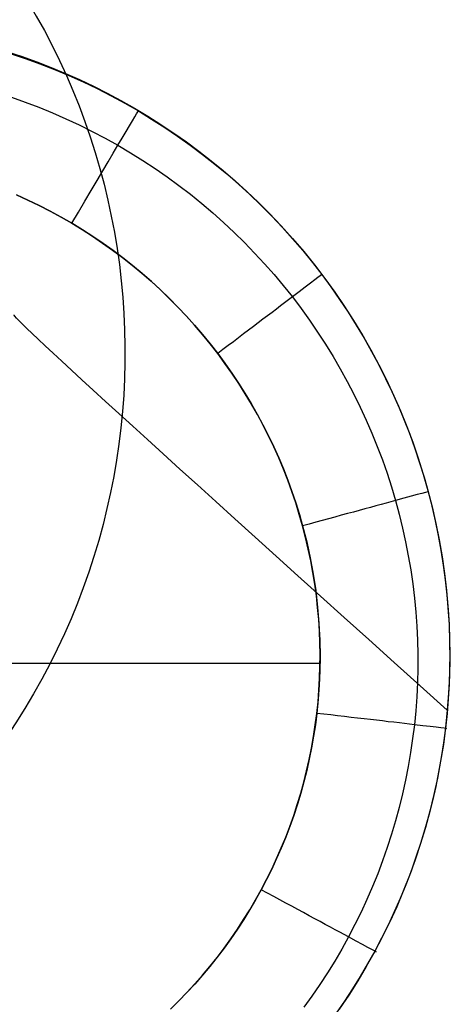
# Model space of a CAD drawing. Extents: x 35614 to 36526, y 4034 to 4838.
# Tile 49 of 79: x 36359 to 36369, y 4130 to 4152. Entities that reach past the tile are written whole.
import ezdxf

# ---------------------------------------------------------------- set-up
doc = ezdxf.new("R2010")
doc.units = 0
doc.layers.add('PREDEFINITO', color=7, linetype='CONTINUOUS')

msp = doc.modelspace()

# ---------------------------------------------------------------- linework, layer by layer
at = {"layer": 'PREDEFINITO'}
for p, q in [((36358.96838074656, 4151.637331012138, -503.5411785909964), (36359.30563442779, 4151.525467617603, -503.5296105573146)), ((36359.03008638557, 4151.600701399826, -503.5436764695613), (36359.3718743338, 4151.486046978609, -503.5320842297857)), ((36359.30563442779, 4151.525467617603, -503.5296105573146), (36359.63991310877, 4151.405452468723, -503.5179468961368)), ((36359.3718743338, 4151.486046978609, -503.5320842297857), (36359.71048728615, 4151.363108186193, -503.520390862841)), ((36359.63991310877, 4151.405452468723, -503.5179468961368), (36359.97106979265, 4151.277353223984, -503.5061929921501)), ((36359.71048728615, 4151.363108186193, -503.520390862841), (36360.04571620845, 4151.231983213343, -503.5086039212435)), ((36359.97106979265, 4151.277353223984, -503.5061929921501), (36360.29895748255, 4151.141237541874, -503.4943542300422)), ((36360.04571620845, 4151.231983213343, -503.5086039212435), (36360.37735206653, 4151.092770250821, -503.4967309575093)), ((36360.29895748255, 4151.141237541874, -503.4943542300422), (36360.62342918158, 4150.997173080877, -503.4824359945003)), ((36360.37735206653, 4151.092770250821, -503.4967309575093), (36360.7051858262, 4150.945567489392, -503.4847795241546)), ((36360.62342918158, 4150.997173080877, -503.4824359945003), (36360.94433789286, 4150.845227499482, -503.4704436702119)), ((36360.7051858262, 4150.945567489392, -503.4847795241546), (36361.02900845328, 4150.79047311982, -503.4727571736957)), ((36360.94433789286, 4150.845227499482, -503.4704436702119), (36361.26153661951, 4150.685468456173, -503.4583826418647)), ((36361.02900845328, 4150.79047311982, -503.4727571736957), (36361.3486109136, 4150.627585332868, -503.4606714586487)), ((36359.05774821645, 4150.593039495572, -505.5167963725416), (36359.37564277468, 4150.481389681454, -505.5127963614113)), ((36361.26153661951, 4150.685468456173, -503.4583826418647), (36361.57487836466, 4150.517963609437, -503.4462582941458)), ((36361.3486109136, 4150.627585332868, -503.4606714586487), (36361.66378417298, 4150.4570023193, -503.4485299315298)), ((36361.57487836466, 4150.517963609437, -503.4462582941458), (36361.88421613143, 4150.342780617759, -503.4340760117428)), ((36359.37564277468, 4150.481389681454, -505.5127963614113), (36359.69056629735, 4150.362072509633, -505.5087570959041)), ((36359.69056629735, 4150.362072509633, -505.5087570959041), (36360.00232425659, 4150.235170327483, -505.5046809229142)), ((36361.66378417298, 4150.4570023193, -503.4485299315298), (36361.97431919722, 4150.278822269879, -503.4363401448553)), ((36361.88421613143, 4150.342780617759, -503.4340760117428), (36362.18940292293, 4150.159987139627, -503.4218411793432)), ((36360.00232425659, 4150.235170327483, -505.5046809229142), (36360.31072212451, 4150.100765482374, -505.5005701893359)), ((36360.31072212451, 4150.100765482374, -505.5005701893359), (36360.61556537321, 4149.958940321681, -505.4964272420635)), ((36361.97431919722, 4150.278822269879, -503.4363401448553), (36362.28001824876, 4150.093154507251, -503.4241096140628)), ((36362.18940292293, 4150.159987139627, -503.4218411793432), (36362.49029174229, 4149.969650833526, -503.4095591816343)), ((36362.28001824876, 4150.093154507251, -503.4241096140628), (36362.5807287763, 4149.900152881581, -503.4118457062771)), ((36360.61556537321, 4149.958940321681, -505.4964272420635), (36360.91665947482, 4149.809777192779, -505.4922544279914)), ((36362.49029174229, 4149.969650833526, -503.4095591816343), (36362.78673559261, 4149.771839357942, -503.3972354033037)), ((36362.5807287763, 4149.900152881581, -503.4118457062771), (36362.87630952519, 4149.699982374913, -503.3995557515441)), ((36360.91665947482, 4149.809777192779, -505.4922544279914), (36361.21380990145, 4149.653358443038, -505.4880540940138)), ((36361.21380990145, 4149.653358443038, -505.4880540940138), (36361.5068221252, 4149.489766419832, -505.483828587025)), ((36362.78673559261, 4149.771839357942, -503.3972354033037), (36363.07858747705, 4149.566620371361, -503.3848752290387)), ((36362.87630952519, 4149.699982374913, -503.3995557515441), (36363.16661924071, 4149.492807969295, -503.3872470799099)), ((36361.5068221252, 4149.489766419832, -505.483828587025), (36361.79551086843, 4149.31909416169, -505.479580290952)), ((36363.07858747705, 4149.566620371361, -503.3848752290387), (36363.3657003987, 4149.354061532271, -503.3724840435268)), ((36363.16661924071, 4149.492807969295, -503.3872470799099), (36363.45151666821, 4149.278794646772, -503.3749270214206)), ((36361.79551086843, 4149.31909416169, -505.479580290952), (36362.07972785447, 4149.141477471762, -505.4753117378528)), ((36363.3657003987, 4149.354061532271, -503.3724840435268), (36363.64792736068, 4149.134230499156, -503.3600672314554)), ((36363.45151666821, 4149.278794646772, -503.3749270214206), (36363.73086055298, 4149.058107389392, -503.3626029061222)), ((36362.07972785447, 4149.141477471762, -505.4753117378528), (36362.35933405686, 4148.957062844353, -505.4710254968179)), ((36362.35933405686, 4148.957062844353, -505.4710254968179), (36362.63419044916, 4148.765996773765, -505.466724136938)), ((36363.64792736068, 4149.134230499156, -503.3600672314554), (36363.92512136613, 4148.907194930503, -503.3476301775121)), ((36363.73086055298, 4149.058107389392, -503.3626029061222), (36364.00450964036, 4148.830911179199, -503.3502820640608)), ((36362.63419044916, 4148.765996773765, -505.466724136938), (36362.90415800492, 4148.568425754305, -505.4624102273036)), ((36363.92512136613, 4148.907194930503, -503.3476301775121), (36364.19713541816, 4148.673022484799, -503.3351782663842)), ((36364.00450964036, 4148.830911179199, -503.3502820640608), (36364.27232267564, 4148.597370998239, -503.3379718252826)), ((36362.90415800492, 4148.568425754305, -505.4624102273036), (36363.1690976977, 4148.364496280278, -505.4580863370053)), ((36364.19713541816, 4148.673022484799, -503.3351782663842), (36364.4638225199, 4148.431780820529, -503.3227168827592)), ((36364.27232267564, 4148.597370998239, -503.3379718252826), (36364.53415840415, 4148.357651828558, -503.3256795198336)), ((36359.17562636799, 4148.349601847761, -506.3227061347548), (36359.43760664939, 4148.231408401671, -506.3227069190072)), ((36359.43784250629, 4148.231289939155, -506.3227069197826), (36359.17740364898, 4148.348817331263, -506.3227061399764)), ((36363.1690976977, 4148.364496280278, -505.4580863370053), (36363.42887050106, 4148.154354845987, -505.4537550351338)), ((36364.4638225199, 4148.431780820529, -503.3227168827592), (36364.72503567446, 4148.183537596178, -503.3102514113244)), ((36364.53415840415, 4148.357651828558, -503.3256795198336), (36364.78987557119, 4148.111918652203, -503.3134124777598)), ((36359.43760664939, 4148.231408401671, -506.3227069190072), (36359.69596484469, 4148.107099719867, -506.3227077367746)), ((36359.6951174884, 4148.10751353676, -506.3227077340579), (36359.43784250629, 4148.231289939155, -506.3227069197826)), ((36359.94906329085, 4147.977566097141, -506.322708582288), (36359.6951174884, 4148.10751353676, -506.3227077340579)), ((36359.69596484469, 4148.107099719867, -506.3227077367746), (36359.95039451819, 4147.976868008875, -506.3227085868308)), ((36363.42887050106, 4148.154354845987, -505.4537550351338), (36363.68333738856, 4147.938147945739, -505.4494188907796)), ((36364.72503567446, 4148.183537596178, -503.3102514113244), (36364.98062788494, 4147.928360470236, -503.2977872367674)), ((36364.78987557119, 4148.111918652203, -503.3134124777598), (36365.0393329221, 4147.860336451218, -503.3011780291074)), ((36360.19951460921, 4147.841525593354, -506.3227094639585), (36359.94906329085, 4147.977566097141, -506.322708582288)), ((36359.95039451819, 4147.976868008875, -506.3227085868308), (36360.20060173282, 4147.840918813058, -506.3227094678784)), ((36360.44630613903, 4147.699469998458, -506.3227103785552), (36360.19951460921, 4147.841525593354, -506.3227094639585)), ((36360.20060173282, 4147.840918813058, -506.3227094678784), (36360.44630613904, 4147.699469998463, -506.322710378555)), ((36363.68333738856, 4147.938147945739, -505.4494188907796), (36363.93235933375, 4147.716022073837, -505.4450804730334)), ((36364.98062788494, 4147.928360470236, -503.2977872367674), (36365.25352629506, 4147.641461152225, -503.2841663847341)), ((36365.0393329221, 4147.860336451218, -503.3011780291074), (36365.28238920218, 4147.603070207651, -503.2889835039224)), ((36360.68928128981, 4147.551486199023, -506.3227113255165), (36360.44630613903, 4147.699469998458, -506.3227103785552)), ((36360.44630613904, 4147.699469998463, -506.322710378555), (36360.68475560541, 4147.554315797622, -506.3227113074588)), ((36363.93235933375, 4147.716022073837, -505.4450804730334), (36364.17579731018, 4147.488123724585, -505.4407423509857)), ((36365.25352629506, 4147.641461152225, -503.2841663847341), (36365.51787014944, 4147.348107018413, -503.2706393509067)), ((36365.28238920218, 4147.603070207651, -503.2889835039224), (36365.51890315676, 4147.340284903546, -503.2768362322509)), ((36360.68475560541, 4147.554315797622, -506.3227113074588), (36360.92067046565, 4147.402739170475, -506.322712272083)), ((36360.9283183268, 4147.397696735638, -506.3227123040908), (36360.68928128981, 4147.551486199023, -506.3227113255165)), ((36360.92067046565, 4147.402739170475, -506.322712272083), (36361.15374398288, 4147.244873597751, -506.3227132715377)), ((36361.16330422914, 4147.238233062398, -506.3227133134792), (36360.9283183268, 4147.397696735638, -506.3227123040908)), ((36364.17579731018, 4147.488123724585, -505.4407423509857), (36364.41351229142, 4147.25459939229, -505.4364070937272)), ((36365.51787014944, 4147.348107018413, -503.2706393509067), (36365.77357895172, 4147.048494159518, -503.2572124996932)), ((36361.15374398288, 4147.244873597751, -506.3227132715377), (36361.38367335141, 4147.080869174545, -506.3227143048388)), ((36361.39412597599, 4147.073226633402, -506.3227143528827), (36361.16330422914, 4147.238233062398, -506.3227133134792)), ((36364.41351229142, 4147.25459939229, -505.4364070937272), (36364.64536525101, 4147.015595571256, -505.4320772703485)), ((36365.51890315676, 4147.340284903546, -503.2768362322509), (36365.74873353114, 4147.072145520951, -503.2647435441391)), ((36361.38367335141, 4147.080869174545, -506.3227143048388), (36361.6101609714, 4146.910892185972, -506.3227153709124)), ((36361.62067054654, 4146.902808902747, -506.3227154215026), (36361.39412597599, 4147.073226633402, -506.3227143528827)), ((36361.6101609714, 4146.910892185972, -506.3227153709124), (36361.83291570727, 4146.735124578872, -506.3227164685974)), ((36361.84282491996, 4146.72711132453, -506.3227165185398), (36361.62067054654, 4146.902808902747, -506.3227154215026)), ((36364.64536525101, 4147.015595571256, -505.4320772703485), (36364.87121716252, 4146.771258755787, -505.4277554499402)), ((36365.74873353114, 4147.072145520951, -503.2647435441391), (36365.97173907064, 4146.798817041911, -503.2527127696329)), ((36365.77357895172, 4147.048494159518, -503.2572124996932), (36366.02057220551, 4146.742818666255, -503.2438921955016)), ((36361.83291570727, 4146.735124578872, -506.3227164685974), (36362.05165411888, 4146.553763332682, -506.3227175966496)), ((36362.06047607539, 4146.546265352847, -506.3227176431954), (36361.84282491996, 4146.72711132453, -506.3227165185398)), ((36364.87121716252, 4146.771258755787, -505.4277554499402), (36365.0909289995, 4146.521735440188, -505.4234442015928)), ((36365.97173907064, 4146.798817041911, -503.2527127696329), (36366.18777852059, 4146.520464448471, -503.2407512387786)), ((36366.02057220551, 4146.742818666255, -503.2438921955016), (36366.25876941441, 4146.431276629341, -503.23068480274)), ((36362.05165411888, 4146.553763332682, -506.3227175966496), (36362.2661016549, 4146.367019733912, -506.3227187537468)), ((36362.27351099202, 4146.360402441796, -506.3227187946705), (36362.06047607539, 4146.546265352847, -506.3227176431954)), ((36365.0909289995, 4146.521735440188, -505.4234442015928), (36365.30436173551, 4146.267172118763, -505.419146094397)), ((36366.18777852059, 4146.520464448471, -503.2407512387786), (36366.39672274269, 4146.237257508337, -503.2288661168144)), ((36362.2661016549, 4146.367019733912, -506.3227187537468), (36362.47599379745, 4146.175118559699, -506.3227199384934)), ((36362.481816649, 4146.169654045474, -506.3227199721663), (36362.27351099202, 4146.360402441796, -506.3227187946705)), ((36365.30436173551, 4146.267172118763, -505.419146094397), (36365.5113763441, 4146.007715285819, -505.4148636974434)), ((36366.25876941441, 4146.431276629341, -503.23068480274), (36366.48809008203, 4146.114064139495, -503.2175966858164)), ((36366.39672274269, 4146.237257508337, -503.2288661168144), (36366.59849104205, 4145.949385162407, -503.2170639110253)), ((36362.47599379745, 4146.175118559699, -506.3227199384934), (36362.68107714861, 4145.978297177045, -506.3227211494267)), ((36362.6852800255, 4145.974151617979, -506.3227211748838), (36362.481816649, 4146.169654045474, -506.3227199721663)), ((36365.5113763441, 4146.007715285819, -505.4148636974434), (36365.7118444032, 4145.74351705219, -505.4105995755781)), ((36366.48809008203, 4146.114064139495, -503.2175966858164), (36366.70845371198, 4145.791377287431, -503.2046342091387)), ((36362.68107714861, 4145.978297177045, -506.3227211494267), (36362.88111044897, 4145.776804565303, -506.3227223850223)), ((36362.88378810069, 4145.774026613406, -506.3227224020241), (36362.6852800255, 4145.974151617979, -506.3227211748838)), ((36362.88111044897, 4145.776804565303, -506.3227223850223), (36363.07586551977, 4145.570900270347, -506.3227236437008)), ((36363.07722785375, 4145.569410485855, -506.3227236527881), (36362.88378810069, 4145.774026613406, -506.3227224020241)), ((36366.59849104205, 4145.949385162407, -503.2170639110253), (36366.7930148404, 4145.657041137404, -503.2053509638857)), ((36366.70845371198, 4145.791377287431, -503.2046342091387), (36366.9197798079, 4145.463412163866, -503.1918037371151)), ((36363.07586551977, 4145.570900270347, -506.3227236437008), (36363.26512812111, 4145.36085329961, -506.3227249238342)), ((36363.26548626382, 4145.36043468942, -506.3227249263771), (36363.07722785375, 4145.569410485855, -506.3227236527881)), ((36365.7118444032, 4145.74351705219, -505.4105995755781), (36365.9056798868, 4145.47475202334, -505.4063562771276)), ((36366.7930148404, 4145.657041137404, -503.2053509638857), (36366.98022555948, 4145.360419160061, -503.1937336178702)), ((36363.26512812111, 4145.36085329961, -506.3227249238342), (36363.44869871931, 4145.146940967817, -506.322726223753)), ((36363.44845031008, 4145.147230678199, -506.3227262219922), (36363.26548626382, 4145.36043468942, -506.3227249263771)), ((36365.9056798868, 4145.47475202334, -505.4063562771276), (36366.09280737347, 4145.201600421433, -505.4021363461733)), ((36366.9197798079, 4145.463412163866, -503.1918037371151), (36367.12198787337, 4145.130364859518, -503.1791116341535)), ((36366.98022555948, 4145.360419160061, -503.1937336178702), (36367.16005462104, 4145.059712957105, -503.1822182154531)), ((36363.6260069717, 4144.929929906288, -506.3227275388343), (36363.44845031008, 4145.147230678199, -506.3227262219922)), ((36363.44869871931, 4145.146940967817, -506.322726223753), (36363.62639315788, 4144.929447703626, -506.3227275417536)), ((36366.09280737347, 4145.201600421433, -505.4021363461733), (36366.27315144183, 4144.924242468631, -505.3979423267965)), ((36367.12198787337, 4145.130364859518, -503.1791116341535), (36367.31499741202, 4144.792431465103, -503.166564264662)), ((36363.79804322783, 4144.708663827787, -506.3227288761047), (36363.6260069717, 4144.929929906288, -506.3227275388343)), ((36363.62639315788, 4144.929447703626, -506.3227275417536), (36363.79804322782, 4144.708663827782, -506.322728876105)), ((36366.27315144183, 4144.924242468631, -505.3979423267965), (36366.44663667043, 4144.6428583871, -505.3937767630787)), ((36367.16005462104, 4145.059712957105, -503.1822182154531), (36367.33243344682, 4144.755116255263, -503.1708110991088)), ((36363.96445577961, 4144.483567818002, -506.3227302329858), (36363.79804322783, 4144.708663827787, -506.3227288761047)), ((36363.79804322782, 4144.708663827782, -506.322728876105), (36363.96159737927, 4144.487528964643, -506.322730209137)), ((36366.44663667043, 4144.6428583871, -505.3937767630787), (36366.61318763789, 4144.357628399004, -505.3896421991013)), ((36367.31499741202, 4144.792431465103, -503.166564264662), (36367.49872792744, 4144.449808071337, -503.1541679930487)), ((36367.33243344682, 4144.755116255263, -503.1708110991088), (36367.49729345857, 4144.446822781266, -503.1595186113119)), ((36363.96159737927, 4144.487528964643, -506.322730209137), (36364.12045655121, 4144.261677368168, -506.3227315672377)), ((36364.12518019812, 4144.254792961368, -506.3227316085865), (36363.96445577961, 4144.483567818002, -506.3227302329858)), ((36367.49729345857, 4144.446822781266, -503.1595186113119), (36367.65456607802, 4144.135026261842, -503.1483470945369)), ((36367.49872792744, 4144.449808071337, -503.1541679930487), (36367.67309892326, 4144.102690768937, -503.1419291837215)), ((36364.12045655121, 4144.261677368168, -506.3227315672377), (36364.27439748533, 4144.03133915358, -506.3227329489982)), ((36364.28016177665, 4144.022494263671, -506.322733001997), (36364.12518019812, 4144.254792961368, -506.3227316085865)), ((36366.61318763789, 4144.357628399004, -505.3896421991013), (36366.77272892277, 4144.068732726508, -505.3855411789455)), ((36364.27439748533, 4144.03133915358, -506.3227329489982), (36364.42320643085, 4143.796757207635, -506.3227343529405)), ((36364.42934580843, 4143.786826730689, -506.3227344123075), (36364.28016177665, 4144.022494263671, -506.322733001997)), ((36366.77272892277, 4144.068732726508, -505.3855411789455), (36366.92518510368, 4143.776351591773, -505.3814762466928)), ((36367.65456607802, 4144.135026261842, -503.1483470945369), (36367.80418272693, 4143.819920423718, -503.1373028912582)), ((36367.67309892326, 4144.102690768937, -503.1419291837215), (36367.83802990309, 4143.751275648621, -503.1298542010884)), ((36364.42320643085, 4143.796757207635, -506.3227343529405), (36364.56668009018, 4143.558186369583, -506.3227357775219)), ((36364.57267758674, 4143.547945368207, -506.3227358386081), (36364.42934580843, 4143.786826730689, -506.3227344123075)), ((36366.92518510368, 4143.776351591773, -505.3814762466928), (36367.0704807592, 4143.480665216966, -505.3774499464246)), ((36367.80418272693, 4143.819920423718, -503.1373028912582), (36367.94607482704, 4143.501698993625, -503.1263923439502)), ((36367.83802990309, 4143.751275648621, -503.1298542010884), (36367.99344037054, 4143.395758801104, -503.1179494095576)), ((36364.56668009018, 4143.558186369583, -506.3227357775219), (36364.70462651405, 4143.3158925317, -506.3227372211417)), ((36364.71010240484, 4143.306005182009, -506.3227372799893), (36364.57267758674, 4143.547945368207, -506.3227358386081)), ((36367.94607482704, 4143.501698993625, -503.1263923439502), (36368.0801738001, 4143.18055569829, -503.1156217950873)), ((36364.70462651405, 4143.3158925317, -506.3227372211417), (36364.8368659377, 4143.07015166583, -506.3227386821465)), ((36364.84156555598, 4143.061161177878, -506.3227387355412), (36364.71010240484, 4143.306005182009, -506.3227372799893)), ((36367.0704807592, 4143.480665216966, -505.3774499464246), (36367.20854046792, 4143.181853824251, -505.3734648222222)), ((36367.99344037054, 4143.395758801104, -503.1179494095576), (36368.13924982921, 4143.036336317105, -503.106221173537)), ((36364.8368659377, 4143.07015166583, -506.3227386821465), (36364.96323155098, 4142.821248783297, -506.322740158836)), ((36364.96701233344, 4142.813568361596, -506.3227402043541), (36364.84156555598, 4143.061161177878, -506.3227387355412)), ((36367.20854046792, 4143.181853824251, -505.3734648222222), (36367.33928880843, 4142.880097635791, -505.369523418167)), ((36368.0801738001, 4143.18055569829, -503.1156217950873), (36368.20641106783, 4142.856684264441, -503.1049975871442)), ((36367.33928880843, 4142.880097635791, -505.369523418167), (36367.46265035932, 4142.575576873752, -505.3656282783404)), ((36368.13924982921, 4143.036336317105, -503.106221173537), (36368.27537778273, 4142.673204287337, -503.0946758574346)), ((36368.20641106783, 4142.856684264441, -503.1049975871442), (36368.324718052, 4142.530278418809, -503.0945260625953)), ((36364.96323155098, 4142.821248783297, -506.322740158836), (36365.0835701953, 4142.569476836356, -506.3227416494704)), ((36365.08638803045, 4142.563381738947, -506.3227416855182), (36364.96701233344, 4142.813568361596, -506.3227402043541)), ((36368.27537778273, 4142.673204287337, -503.0946758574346), (36368.4017437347, 4142.30655880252, -503.0833198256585)), ((36365.0835701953, 4142.569476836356, -506.3227416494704), (36365.19774298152, 4142.315135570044, -506.3227431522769)), ((36365.19963794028, 4142.310756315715, -506.3227431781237), (36365.08638803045, 4142.563381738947, -506.3227416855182)), ((36367.46265035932, 4142.575576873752, -505.3656282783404), (36367.57854969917, 4142.268471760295, -505.3617819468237)), ((36368.324718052, 4142.530278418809, -503.0945260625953), (36368.43502617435, 4142.201531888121, -503.0842135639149)), ((36365.19774298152, 4142.315135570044, -506.3227431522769), (36365.30562582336, 4142.058530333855, -506.3227446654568)), ((36365.30670735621, 4142.055847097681, -506.322744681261), (36365.19963794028, 4142.310756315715, -506.3227431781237)), ((36367.57854969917, 4142.268471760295, -505.3617819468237), (36367.68691140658, 4141.958962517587, -505.3579869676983)), ((36368.4017437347, 4142.30655880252, -503.0833198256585), (36368.51826718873, 4141.93659595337, -503.0721594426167)), ((36368.43502617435, 4142.201531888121, -503.0842135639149), (36368.53726685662, 4141.870638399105, -503.0740664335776)), ((36365.30562582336, 4142.058530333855, -506.3227446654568), (36365.40710988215, 4141.799970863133, -506.3227461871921)), ((36365.40754157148, 4141.798809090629, -506.3227461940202), (36365.30670735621, 4142.055847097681, -506.322744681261)), ((36367.68691140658, 4141.958962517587, -505.3579869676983), (36367.78766006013, 4141.647229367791, -505.3542458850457)), ((36368.51826718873, 4141.93659595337, -503.0721594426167), (36368.62486764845, 4141.563511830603, -503.0612010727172)), ((36365.40710988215, 4141.799970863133, -506.3227461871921), (36365.50210191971, 4141.539770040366, -506.3227477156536)), ((36365.50208587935, 4141.539797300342, -506.3227477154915), (36365.40754157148, 4141.798809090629, -506.3227461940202)), ((36368.53726685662, 4141.870638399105, -503.0740664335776), (36368.63137152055, 4141.537791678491, -503.0640910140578)), ((36365.59028557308, 4141.278966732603, -506.3227492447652), (36365.50208587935, 4141.539797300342, -506.3227477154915)), ((36365.50210191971, 4141.539770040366, -506.3227477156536), (36365.59052455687, 4141.278242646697, -506.3227492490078)), ((36367.78766006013, 4141.647229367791, -505.3542458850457), (36367.88072023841, 4141.33345253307, -505.3505612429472)), ((36368.62486764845, 4141.563511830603, -503.0612010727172), (36368.72146461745, 4141.187502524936, -503.0504510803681)), ((36368.63137152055, 4141.537791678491, -503.0640910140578), (36368.71728466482, 4141.203185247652, -503.0542933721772)), ((36365.67208594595, 4141.016472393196, -506.3227507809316), (36365.59028557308, 4141.278966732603, -506.3227492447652)), ((36365.59052455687, 4141.278242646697, -506.3227492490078), (36365.67231643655, 4141.015704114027, -506.322750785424)), ((36367.88072023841, 4141.33345253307, -505.3505612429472), (36367.96602905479, 4141.017813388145, -505.346935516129)), ((36365.74743229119, 4140.752469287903, -506.322752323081), (36365.67208594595, 4141.016472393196, -506.3227507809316)), ((36365.67231643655, 4141.015704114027, -506.322750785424), (36365.74743229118, 4140.752469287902, -506.322752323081)), ((36367.96602905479, 4141.017813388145, -505.346935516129), (36368.0435737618, 4140.700497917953, -505.3433709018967)), ((36368.71728466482, 4141.203185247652, -503.0542933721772), (36368.79500309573, 4140.86701180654, -503.0446784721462)), ((36368.72146461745, 4141.187502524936, -503.0504510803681), (36368.80797759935, 4140.808764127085, -503.0399158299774)), ((36368.79500309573, 4140.86701180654, -503.0446784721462), (36368.86453669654, 4140.529463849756, -503.0352510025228)), ((36368.80797759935, 4140.808764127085, -503.0399158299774), (36368.88432609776, 4140.427492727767, -503.0296016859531)), ((36365.81628038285, 4140.487111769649, -506.3227538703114), (36365.74743229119, 4140.752469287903, -506.322752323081)), ((36365.74743229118, 4140.752469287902, -506.322752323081), (36365.84069656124, 4140.386111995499, -506.3227544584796)), ((36368.0435737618, 4140.700497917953, -505.3433709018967), (36368.11335414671, 4140.381693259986, -505.3398695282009)), ((36365.87862791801, 4140.220551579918, -506.3227554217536), (36365.81628038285, 4140.487111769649, -506.3227538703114)), ((36365.84069656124, 4140.386111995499, -506.3227544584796), (36365.92199469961, 4140.015603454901, -506.3227566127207)), ((36368.11335414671, 4140.381693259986, -505.3398695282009), (36368.17536999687, 4140.061586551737, -505.3364335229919)), ((36368.86453669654, 4140.529463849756, -503.0352510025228), (36368.92589535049, 4140.190733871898, -503.0260156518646)), ((36368.88432609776, 4140.427492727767, -503.0296016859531), (36368.95042961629, 4140.043884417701, -503.0195150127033)), ((36365.93448307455, 4139.95293980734, -506.322756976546), (36365.87862791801, 4140.220551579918, -506.3227554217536)), ((36368.92589535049, 4140.190733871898, -503.0260156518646), (36368.97908894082, 4139.851014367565, -503.0169771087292)), ((36365.92199469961, 4140.015603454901, -506.3227566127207), (36365.99108536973, 4139.64172516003, -506.3227587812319)), ((36365.9838540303, 4139.684427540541, -506.3227585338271), (36365.93448307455, 4139.95293980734, -506.322756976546)), ((36368.17536999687, 4140.061586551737, -505.3364335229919), (36368.22962109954, 4139.740364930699, -505.3330650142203)), ((36368.95042961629, 4140.043884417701, -503.0195150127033), (36369.00620765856, 4139.658135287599, -503.0096621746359)), ((36366.02674896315, 4139.415165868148, -506.3227600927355), (36365.9838540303, 4139.684427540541, -506.3227585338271)), ((36368.22962109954, 4139.740364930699, -505.3330650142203), (36368.27610724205, 4139.418215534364, -505.3297661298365)), ((36368.97908894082, 4139.851014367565, -503.0169771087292), (36369.02412735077, 4139.510497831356, -503.0081400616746)), ((36365.99108536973, 4139.64172516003, -506.3227587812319), (36366.04777883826, 4139.265277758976, -506.3227609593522)), ((36369.00620765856, 4139.658135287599, -503.0096621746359), (36369.05157972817, 4139.270441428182, -503.000049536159)), ((36369.02412735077, 4139.510497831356, -503.0081400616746), (36369.0610204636, 4139.169376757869, -502.9995091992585)), ((36366.06317605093, 4139.145305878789, -506.3227616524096), (36366.02674896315, 4139.415165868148, -506.3227600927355)), ((36366.04777883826, 4139.265277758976, -506.3227609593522), (36366.0919386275, 4138.887075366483, -506.3227631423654)), ((36368.27610724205, 4139.418215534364, -505.3297661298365), (36368.31482821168, 4139.095325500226, -505.326538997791)), ((36369.05157972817, 4139.270441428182, -503.000049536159), (36369.08646532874, 4138.880998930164, -502.9906834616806)), ((36366.09314347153, 4138.874998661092, -506.322763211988), (36366.06317605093, 4139.145305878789, -506.3227616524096)), ((36368.31482821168, 4139.095325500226, -505.326538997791), (36368.34578379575, 4138.771881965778, -505.3233857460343)), ((36369.0610204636, 4139.169376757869, -502.9995091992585), (36369.08977816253, 4138.827843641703, -502.9910892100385)), ((36366.0919386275, 4138.887075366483, -506.3227631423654), (36366.12348259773, 4138.507939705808, -506.3227653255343)), ((36366.1166594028, 4138.604395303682, -506.3227647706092), (36366.09314347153, 4138.874998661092, -506.322763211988)), ((36368.34578379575, 4138.771881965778, -505.3233857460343), (36368.36897378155, 4138.448072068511, -505.3203085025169)), ((36369.08646532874, 4138.880998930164, -502.9906834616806), (36369.11078396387, 4138.490003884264, -502.9815703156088)), ((36369.08977816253, 4138.827843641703, -502.9910892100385), (36369.11041033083, 4138.486090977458, -502.9828847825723)), ((36366.1337320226, 4138.333646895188, -506.3227663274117), (36366.1166594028, 4138.604395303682, -506.3227647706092)), ((36366.12348259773, 4138.507939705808, -506.3227653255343), (36366.14238344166, 4138.128694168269, -506.3227675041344)), ((36366.14436950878, 4138.062904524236, -506.3227678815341), (36366.1337320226, 4138.333646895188, -506.3227663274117)), ((36368.36897378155, 4138.448072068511, -505.3203085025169), (36368.38439795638, 4138.124082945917, -505.3173093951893)), ((36369.11041033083, 4138.486090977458, -502.9828847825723), (36369.12292685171, 4138.144311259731, -502.9749006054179)), ((36369.11078396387, 4138.490003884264, -502.9815703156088), (36369.12445513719, 4138.097652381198, -502.9727164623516)), ((36366.14238344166, 4138.128694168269, -506.3227675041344), (36366.14866858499, 4137.750157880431, -506.322769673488)), ((36368.38439795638, 4138.124082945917, -505.3173093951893), (36368.39205610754, 4137.80010173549, -505.3143905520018)), ((36369.12292685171, 4138.144311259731, -502.9749006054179), (36369.12733760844, 4137.802696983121, -502.967141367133)), ((36369.12445513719, 4138.097652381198, -502.9727164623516), (36369.1273983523, 4137.704140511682, -502.9641282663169)), ((36366.14858003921, 4137.792319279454, -506.3227694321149), (36366.14436950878, 4138.062904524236, -506.3227678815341)), ((36366.14866858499, 4137.750157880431, -506.322769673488), (36366.14396779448, 4137.423122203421, -506.3227715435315)), ((36366.14637179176, 4137.52204224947, -506.3227709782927), (36366.14858003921, 4137.792319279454, -506.3227694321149)), ((36368.39205610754, 4137.80010173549, -505.3143905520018), (36368.39194802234, 4137.476315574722, -505.3115541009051)), ((36369.1273983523, 4137.704140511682, -502.9641282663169), (36369.11953311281, 4137.309664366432, -502.9558120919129)), ((36369.12733760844, 4137.802696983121, -502.967141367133), (36369.12365248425, 4137.461440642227, -502.9596117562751)), ((36366.14759026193, 4137.593468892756, -506.3227705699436), (36343.27269166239, 4137.593468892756, -506.3227611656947)), ((36366.14396779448, 4137.423122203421, -506.3227715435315), (36366.12986053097, 4137.09658420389, -506.3227734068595)), ((36366.13775294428, 4137.25222452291, -506.3227725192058), (36366.14637179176, 4137.52204224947, -506.3227709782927)), ((36368.39194802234, 4137.476315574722, -505.3115541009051), (36368.38407348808, 4137.152911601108, -505.3088021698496)), ((36369.12365248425, 4137.461440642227, -502.9596117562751), (36369.1118813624, 4137.120734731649, -502.9523164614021)), ((36366.12273167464, 4136.983017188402, -506.322774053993), (36366.13775294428, 4137.25222452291, -506.3227725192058)), ((36369.11953311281, 4137.309664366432, -502.9558120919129), (36369.10077892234, 4136.914420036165, -502.9477743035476)), ((36366.10131616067, 4136.714571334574, -506.3227755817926), (36366.12273167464, 4136.983017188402, -506.322774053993)), ((36366.12986053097, 4137.09658420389, -506.3227734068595), (36366.1063614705, 4136.771053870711, -506.3227752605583)), ((36368.38407348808, 4137.152911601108, -505.3088021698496), (36368.36843229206, 4136.830076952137, -505.3061368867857)), ((36369.1118813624, 4137.120734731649, -502.9523164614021), (36369.09203412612, 4136.780771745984, -502.9452601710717)), ((36366.1063614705, 4136.771053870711, -506.3227752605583), (36366.07351458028, 4136.447038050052, -506.322777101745)), ((36368.36843229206, 4136.830076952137, -505.3061368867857), (36368.34502422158, 4136.507998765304, -505.3035603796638)), ((36369.09203412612, 4136.780771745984, -502.9452601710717), (36369.06412065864, 4136.44174417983, -502.9384475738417)), ((36369.10077892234, 4136.914420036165, -502.9477743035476), (36369.07105528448, 4136.518603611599, -502.9400212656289)), ((36366.07351458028, 4136.447038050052, -506.3227771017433), (36366.10131616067, 4136.714571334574, -506.3227755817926)), ((36368.34502422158, 4136.507998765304, -505.3035603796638), (36368.31384906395, 4136.186864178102, -505.3010747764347)), ((36369.07105528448, 4136.518603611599, -502.9400212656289), (36369.03065431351, 4136.125700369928, -502.9326210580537)), ((36366.03934244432, 4136.180564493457, -506.322778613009), (36366.07351458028, 4136.447038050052, -506.3227771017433)), ((36366.07351458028, 4136.447038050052, -506.322777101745), (36366.03984153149, 4136.184129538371, -506.3227785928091)), ((36369.06412065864, 4136.44174417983, -502.9384475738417), (36369.02815084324, 4136.10384452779, -502.9318833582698)), ((36365.99884466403, 4135.91528261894, -506.3227801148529), (36366.03934244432, 4136.180564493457, -506.322778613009)), ((36366.03984153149, 4136.184129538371, -506.3227785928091), (36365.99982821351, 4135.921274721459, -506.3227800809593)), ((36368.31384906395, 4136.186864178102, -505.3010747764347), (36368.27491692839, 4135.866856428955, -505.2986820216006)), ((36369.03065431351, 4136.125700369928, -502.9326210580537), (36368.97964519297, 4135.735294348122, -502.9255634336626)), ((36369.02815084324, 4136.10384452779, -502.9318833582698), (36368.9841441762, 4135.767260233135, -502.9255717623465)), ((36365.95207348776, 4135.651320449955, -506.3227816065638), (36365.99884466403, 4135.91528261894, -506.3227801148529)), ((36365.99982821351, 4135.921274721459, -506.3227800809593), (36365.95347338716, 4135.658745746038, -506.3227815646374)), ((36368.27491692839, 4135.866856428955, -505.2986820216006), (36368.22827928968, 4135.548143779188, -505.2963833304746)), ((36365.89908116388, 4135.388806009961, -506.32278308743), (36365.95207348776, 4135.651320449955, -506.3227816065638)), ((36365.95347338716, 4135.658745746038, -506.3227815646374), (36365.90078893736, 4135.396816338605, -506.3227830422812)), ((36368.97964519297, 4135.735294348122, -502.9255634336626), (36368.91813242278, 4135.34756765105, -502.9188494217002)), ((36368.9841441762, 4135.767260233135, -502.9255717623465), (36368.93215869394, 4135.432159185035, -502.9195152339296)), ((36365.83991994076, 4135.127867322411, -506.3227845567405), (36365.89908116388, 4135.388806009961, -506.32278308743)), ((36365.90078893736, 4135.396816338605, -506.3227830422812), (36365.84179995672, 4135.135760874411, -506.3227845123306)), ((36368.22827928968, 4135.548143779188, -505.2963833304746), (36368.17399794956, 4135.23089059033, -505.2941797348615)), ((36368.93215869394, 4135.432159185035, -502.9195152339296), (36368.87226205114, 4135.098704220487, -502.9137157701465)), ((36368.17399794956, 4135.23089059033, -505.2941797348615), (36368.11213470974, 4134.915261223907, -505.2920722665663)), ((36368.91813242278, 4135.34756765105, -502.9188494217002), (36368.84622050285, 4134.962702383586, -502.9124800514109)), ((36365.77464206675, 4134.868632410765, -506.3227860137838), (36365.83991994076, 4135.127867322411, -506.3227845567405)), ((36365.84179995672, 4135.135760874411, -506.3227845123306), (36365.77654476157, 4134.87585343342, -506.3227859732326)), ((36368.11213470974, 4134.915261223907, -505.2920722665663), (36368.04275137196, 4134.601420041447, -505.2900619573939)), ((36368.84622050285, 4134.962702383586, -502.9124800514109), (36368.76401393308, 4134.580880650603, -502.906456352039)), ((36368.87226205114, 4135.098704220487, -502.9137157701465), (36368.80452190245, 4134.767058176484, -502.9081753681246)), ((36365.70329979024, 4134.611229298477, -506.3227874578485), (36365.77464206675, 4134.868632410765, -506.3227860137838)), ((36365.77654476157, 4134.87585343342, -506.3227859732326), (36365.7050748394, 4134.617366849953, -506.3227874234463)), ((36368.80452190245, 4134.767058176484, -502.9081753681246), (36368.72900590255, 4134.437383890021, -502.9028960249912)), ((36365.62594535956, 4134.355786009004, -506.3227888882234), (36365.70329979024, 4134.611229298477, -506.3227874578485)), ((36365.7050748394, 4134.617366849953, -506.3227874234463), (36365.62745472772, 4134.360571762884, -506.3227888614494)), ((36368.04275137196, 4134.601420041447, -505.2900619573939), (36367.96590973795, 4134.28953140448, -505.2881498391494)), ((36368.76401393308, 4134.580880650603, -502.906456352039), (36368.67161721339, 4134.202284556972, -502.9007793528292)), ((36365.54263102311, 4134.102430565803, -506.322790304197), (36365.62594535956, 4134.355786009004, -506.3227888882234)), ((36365.62745472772, 4134.360571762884, -506.3227888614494), (36365.54376182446, 4134.105735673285, -506.3227902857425)), ((36367.96590973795, 4134.28953140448, -505.2881498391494), (36367.88167160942, 4133.979759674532, -505.2863369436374)), ((36368.72900590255, 4134.437383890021, -502.9028960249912), (36368.64578170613, 4134.10984419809, -502.8978797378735)), ((36365.45340902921, 4133.85129099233, -506.3227917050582), (36365.54263102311, 4134.102430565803, -506.322790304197)), ((36365.54376182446, 4134.105735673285, -506.3227902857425), (36365.45408613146, 4133.853122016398, -506.3227916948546)), ((36368.64578170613, 4134.10984419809, -502.8978797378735), (36368.55491696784, 4133.784601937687, -502.893128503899)), ((36368.67161721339, 4134.202284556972, -502.9007793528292), (36368.56913484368, 4133.827096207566, -502.8954500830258)), ((36365.35833162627, 4133.602495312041, -506.3227930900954), (36365.45340902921, 4133.85129099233, -506.3227917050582)), ((36365.45408613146, 4133.853122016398, -506.3227916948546), (36365.35852993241, 4133.602989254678, -506.3227930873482)), ((36367.88167160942, 4133.979759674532, -505.2863369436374), (36367.79009878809, 4133.672269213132, -505.284624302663)), ((36368.55491696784, 4133.784601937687, -502.893128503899), (36368.45647934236, 4133.461819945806, -502.8886443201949)), ((36368.56913484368, 4133.827096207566, -502.8954500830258), (36368.45667132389, 4133.455497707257, -502.8904695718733)), ((36365.35852993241, 4133.602989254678, -506.3227930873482), (36365.25720740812, 4133.355589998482, -506.3227944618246)), ((36365.25745106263, 4133.356171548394, -506.3227944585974), (36365.35833162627, 4133.602495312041, -506.3227930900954)), ((36367.79009878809, 4133.672269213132, -505.284624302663), (36367.6912530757, 4133.367224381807, -505.2830129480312)), ((36365.25720740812, 4133.355589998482, -506.3227944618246), (36365.1502441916, 4133.111170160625, -506.3227958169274)), ((36365.15081958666, 4133.112447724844, -506.3227958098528), (36365.25745106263, 4133.356171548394, -506.3227944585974)), ((36367.6912530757, 4133.367224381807, -505.2830129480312), (36367.58519627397, 4133.064789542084, -505.2815039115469)), ((36368.45667132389, 4133.455497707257, -502.8904695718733), (36368.33433115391, 4133.087671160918, -502.8858388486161)), ((36368.45647934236, 4133.461819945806, -502.8886443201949), (36368.35053648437, 4133.141661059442, -502.8844291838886)), ((36365.1502441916, 4133.111170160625, -506.3227958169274), (36365.03777686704, 4132.869968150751, -506.3227971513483)), ((36365.03848944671, 4132.871451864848, -506.3227971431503), (36365.15081958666, 4133.112447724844, -506.3227958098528)), ((36368.35053648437, 4133.141661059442, -502.8844291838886), (36368.23715604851, 4132.824288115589, -502.8804850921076)), ((36367.58519627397, 4133.064789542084, -505.2815039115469), (36367.47199018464, 4132.765129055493, -505.280098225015)), ((36368.33433115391, 4133.087671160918, -502.8858388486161), (36368.20221883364, 4132.72379867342, -502.8815589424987)), ((36365.03777686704, 4132.869968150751, -506.3227971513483), (36364.91995241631, 4132.632214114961, -506.3227984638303)), ((36364.92051289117, 4132.633311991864, -506.3227984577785), (36365.03848944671, 4132.871451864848, -506.3227971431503)), ((36367.47199018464, 4132.765129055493, -505.280098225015), (36367.35169660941, 4132.468407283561, -505.2787969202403)), ((36368.20221883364, 4132.72379867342, -502.8815589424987), (36368.06043886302, 4132.364062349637, -502.8776308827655)), ((36368.23715604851, 4132.824288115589, -502.8804850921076), (36368.11640568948, 4132.50986395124, -502.8768140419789)), ((36364.91995241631, 4132.632214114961, -506.3227984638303), (36364.79692761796, 4132.398129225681, -506.322799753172)), ((36364.79694216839, 4132.398156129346, -506.3227997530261), (36364.92051289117, 4132.633311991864, -506.3227984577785)), ((36367.35169660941, 4132.468407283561, -505.2787969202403), (36367.22437735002, 4132.174788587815, -505.2776010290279)), ((36368.11640568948, 4132.50986395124, -502.8768140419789), (36367.98835306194, 4132.19855140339, -502.87341803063)), ((36364.66783515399, 4132.166108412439, -506.3228010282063), (36364.79694216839, 4132.398156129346, -506.3227997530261)), ((36364.79692761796, 4132.398129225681, -506.322799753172), (36364.66901256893, 4132.168166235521, -506.3228010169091)), ((36367.98835306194, 4132.19855140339, -502.87341803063), (36367.85306582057, 4131.890513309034, -502.8702990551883)), ((36368.06043886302, 4132.364062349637, -502.8776308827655), (36367.90909574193, 4132.008644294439, -502.8740556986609)), ((36364.53327223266, 4131.937277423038, -506.3228022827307), (36364.66783515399, 4132.166108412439, -506.3228010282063)), ((36364.66901256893, 4132.168166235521, -506.3228010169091), (36364.53524982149, 4131.940551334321, -506.3228022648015)), ((36367.22437735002, 4132.174788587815, -505.2776010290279), (36367.0900942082, 4131.884437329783, -505.2765115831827)), ((36367.90909574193, 4132.008644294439, -502.8740556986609), (36367.74829397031, 4131.657726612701, -502.8708344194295)), ((36364.39333941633, 4131.711767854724, -506.3228035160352), (36364.53327223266, 4131.937277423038, -506.3228022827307)), ((36364.53524982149, 4131.940551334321, -506.3228022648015), (36364.39573733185, 4131.715532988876, -506.3228034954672)), ((36367.0900942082, 4131.884437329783, -505.2765115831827), (36366.94890898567, 4131.597517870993, -505.2755296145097)), ((36367.85306582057, 4131.890513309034, -502.8702990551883), (36367.71061162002, 4131.585912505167, -502.867459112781)), ((36364.24812271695, 4131.48968440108, -506.3228047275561), (36364.39333941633, 4131.711767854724, -506.3228035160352)), ((36364.39573733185, 4131.715532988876, -506.3228034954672), (36364.25058564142, 4131.493356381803, -506.3228047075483)), ((36366.94890898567, 4131.597517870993, -505.2755296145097), (36366.80088348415, 4131.314194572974, -505.2746561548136)), ((36367.71061162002, 4131.585912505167, -502.867459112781), (36367.56105811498, 4131.28491182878, -502.8649002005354)), ((36367.74829397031, 4131.657726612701, -502.8708344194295), (36367.57813804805, 4131.311491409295, -502.8679680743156)), ((36364.09770814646, 4131.271131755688, -506.3228059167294), (36364.24812271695, 4131.48968440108, -506.3228047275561)), ((36364.25058564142, 4131.493356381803, -506.3228047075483), (36364.09991761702, 4131.27426254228, -506.3228058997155)), ((36366.80088348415, 4131.314194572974, -505.2746561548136), (36366.64608740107, 4131.034626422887, -505.2738920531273)), ((36367.57813804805, 4131.311491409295, -502.8679680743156), (36367.39873247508, 4130.970120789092, -502.8654576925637)), ((36363.9421817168, 4131.05621461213, -506.3228070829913), (36364.09770814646, 4131.271131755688, -506.3228059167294)), ((36364.09991761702, 4131.27426254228, -506.3228058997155), (36363.94386812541, 4131.058487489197, -506.3228070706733)), ((36367.56105811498, 4131.28491182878, -502.8649002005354), (36367.40447296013, 4130.98767411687, -502.862624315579)), ((36363.61613732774, 4130.637705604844, -506.322809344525), (36363.78162943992, 4130.845037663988, -506.3228082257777)), ((36363.78258364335, 4130.846261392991, -506.3228082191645), (36363.61622180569, 4130.637807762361, -506.3228093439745)), ((36363.78162943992, 4130.845037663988, -506.3228082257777), (36363.9421817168, 4131.05621461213, -506.3228070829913)), ((36363.94386812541, 4131.058487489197, -506.3228070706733), (36363.78258364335, 4130.846261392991, -506.3228082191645)), ((36366.64608740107, 4131.034626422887, -505.2738920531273), (36366.48462201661, 4130.758950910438, -505.2732374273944)), ((36367.39873247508, 4130.970120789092, -502.8654576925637), (36367.21018175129, 4130.633796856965, -502.8633043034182)), ((36367.40447296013, 4130.98767411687, -502.862624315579), (36367.24093055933, 4130.694356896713, -502.8606330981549)), ((36363.61622180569, 4130.637807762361, -506.3228093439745), (36363.44495089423, 4130.433342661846, -506.3228104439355)), ((36363.44579139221, 4130.43432312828, -506.322810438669), (36363.61613732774, 4130.637705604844, -506.322809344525)), ((36366.48462201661, 4130.758950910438, -505.2732374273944), (36366.31659650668, 4130.487300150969, -505.2726922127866)), ((36367.21018175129, 4130.633796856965, -502.8633043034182), (36367.0125903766, 4130.302701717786, -502.8615089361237)), ((36367.24093055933, 4130.694356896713, -502.8606330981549), (36367.0705323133, 4130.405096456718, -502.8589267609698)), ((36363.44495089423, 4130.433342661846, -506.3228104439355), (36363.26894927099, 4130.233073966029, -506.3228115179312)), ((36363.27067764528, 4130.234994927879, -506.3228115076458), (36363.44579139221, 4130.43432312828, -506.322810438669)), ((36366.31659650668, 4130.487300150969, -505.2726922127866), (36366.14212004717, 4130.219806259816, -505.2722563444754)), ((36367.0705323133, 4130.405096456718, -502.8589267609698), (36366.89338637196, 4130.120023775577, -502.8575051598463)), ((36363.26894927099, 4130.233073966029, -506.3228115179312), (36363.08840475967, 4130.037200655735, -506.3228125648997)), ((36363.0908820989, 4130.039825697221, -506.3228125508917), (36363.27067764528, 4130.234994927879, -506.3228115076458)), ((36366.14212004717, 4130.219806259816, -505.2722563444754), (36365.96130181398, 4129.956601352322, -505.2719297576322)), ((36367.0125903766, 4130.302701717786, -502.8615089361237), (36366.80606285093, 4129.977017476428, -502.8600726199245)), ((36363.08840475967, 4130.037200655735, -506.3228125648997), (36362.90351397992, 4129.84591216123, -506.3228135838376)), ((36362.90649076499, 4129.84892012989, -506.3228135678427), (36363.0908820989, 4130.039825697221, -506.3228125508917)), ((36365.96130181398, 4129.956601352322, -505.2719297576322), (36365.77425098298, 4129.697817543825, -505.2717123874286)), ((36366.80606285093, 4129.977017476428, -502.8600726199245), (36366.59070367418, 4129.656926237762, -502.858996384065)), ((36366.89338637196, 4130.120023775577, -502.8575051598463), (36366.70960088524, 4129.83926983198, -502.856368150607)), ((36362.90351397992, 4129.84591216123, -506.3228135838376), (36362.71448163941, 4129.659387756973, -506.3228145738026)), ((36362.71758965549, 4129.662382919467, -506.3228145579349), (36362.90649076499, 4129.84892012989, -506.3228135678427)), ((36366.70960088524, 4129.83926983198, -502.856368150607), (36366.51928400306, 4129.562965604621, -502.8555155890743))]:
    msp.add_line(p, q, dxfattribs=at)
at = {"layer": 'PREDEFINITO', "extrusion": (-0.0562647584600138, 0.05250560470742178, 0.9970343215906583)}
msp.add_circle((-27827.71616738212, 23642.3090519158, -2247.014883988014), 15.66086627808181, dxfattribs=at)
at = {"layer": 'PREDEFINITO', "extrusion": (0.8603848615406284, -0.5096448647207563, -4.353705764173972e-05)}
msp.add_arc((22099.53261744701, -502.0526153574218, 29170.14586917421), 3.000113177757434, 269.9995527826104, 357.8272310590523, dxfattribs=at)
at = {"layer": 'PREDEFINITO', "extrusion": (-0.6041891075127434, 0.7968409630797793, 4.382972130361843e-05)}
msp.add_arc((-31480.35172108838, -502.5044973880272, -18667.95923412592), 3.000020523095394, 178.4345503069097, 270.0001594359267, dxfattribs=at)
at = {"layer": 'PREDEFINITO', "extrusion": (0.6625629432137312, 0.7490052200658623, -0.001235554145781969)}
msp.add_arc((-25532.92312832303, -301.9634253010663, 27195.6941969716), 1046.456410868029, 350.79631108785, 0.09774991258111, dxfattribs=at)
at = {"layer": 'PREDEFINITO', "extrusion": (-0.2627910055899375, 0.9648527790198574, 4.689016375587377e-05)}
msp.add_arc((-36175.74510968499, -503.0619497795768, -5561.398551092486), 3.000028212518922, 175.0543789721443, 270.0017843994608, dxfattribs=at)
at = {"layer": 'PREDEFINITO', "extrusion": (0.1153418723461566, 0.9933258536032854, 3.235718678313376e-05)}
msp.add_arc((-35646.25560386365, -503.5914846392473, 8303.354410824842), 2.999965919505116, 172.5124499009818, 270.0022032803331, dxfattribs=at)
at = {"layer": 'PREDEFINITO', "extrusion": (0.4757666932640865, 0.8795715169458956, 1.257189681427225e-05)}
msp.add_arc((-30019.38233818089, -503.5860534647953, 20935.89254176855), 2.999950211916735, 171.175351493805, 270.0025200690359, dxfattribs=at)

doc.saveas('drawing.dxf')
